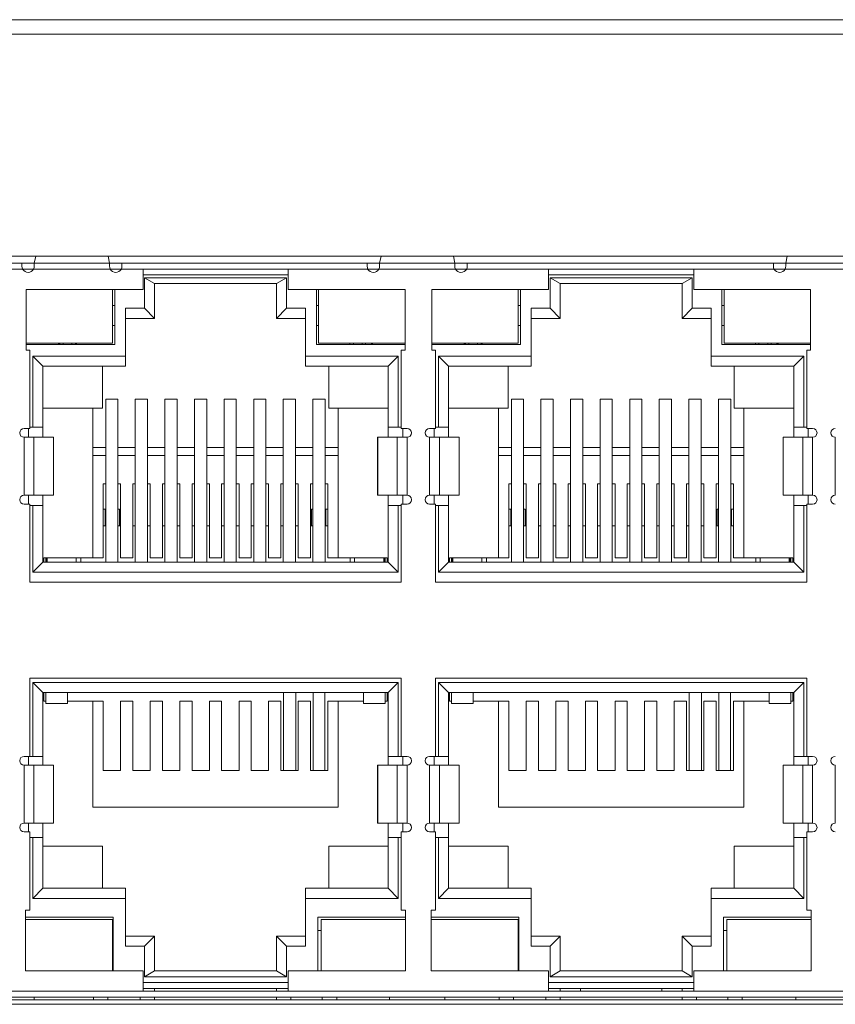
# Model space of a CAD drawing. Extents: x 1967 to 2561, y -57 to 363.
# Tile 7 of 21: x 2200 to 2228, y 117 to 150. Entities that reach past the tile are written whole.
import ezdxf

# ---------------------------------------------------------------- set-up
doc = ezdxf.new("R2010")
doc.units = 0
doc.header["$LTSCALE"] = 15.367
doc.header["$MEASUREMENT"] = 0
doc.layers.add('02___PRT_ALL_AXES', color=7, linetype='CONTINUOUS', lineweight=5)
doc.layers.add('PANEL-8P_DXF_CONTINUOU2156', color=7, linetype='CONTINUOUS', lineweight=5)

msp = doc.modelspace()

# ---------------------------------------------------------------- linework, layer by layer
at = {"layer": '02___PRT_ALL_AXES', "color": 7, "linetype": 'Continuous'}
msp.add_line((2294.688, 149.982), (2180.088, 149.982), dxfattribs=at)
at = {"layer": 'PANEL-8P_DXF_CONTINUOU2156', "color": 7, "linetype": 'Continuous'}
for p, q in [((2178.388, 150.482), (2296.388, 150.482)), ((2285.288, 142.332), (2197.608, 142.332)), ((2200.302, 142.332), (2200.248, 142.082)), ((2202.848, 142.082), (2202.795, 142.332)), ((2212.202, 142.332), (2212.148, 142.082)), ((2214.748, 142.082), (2214.695, 142.332)), ((2226.202, 142.332), (2226.148, 142.082)), ((2212.148, 142.082), (2198.058, 142.082)), ((2199.823, 141.982), (2199.823, 142.082)), ((2200.248, 142.082), (2202.848, 142.082)), ((2200.248, 142.082), (2200.251, 141.989)), ((2202.845, 141.989), (2202.848, 142.082)), ((2203.273, 142.082), (2203.273, 141.982)), ((2211.723, 141.982), (2211.723, 142.082)), ((2212.148, 142.082), (2214.748, 142.082)), ((2212.148, 142.082), (2212.151, 141.989)), ((2214.745, 141.989), (2214.748, 142.082)), ((2226.148, 142.082), (2214.748, 142.082)), ((2215.173, 142.082), (2215.173, 141.982)), ((2225.723, 141.982), (2225.723, 142.082)), ((2226.148, 142.082), (2228.748, 142.082)), ((2226.148, 142.082), (2226.151, 141.989)), ((2198.058, 141.882), (2199.848, 141.882)), ((2200.227, 141.882), (2199.839, 141.882)), ((2200.227, 141.882), (2202.87, 141.882)), ((2203.258, 141.882), (2202.87, 141.882)), ((2203.249, 141.882), (2211.748, 141.882)), ((2203.998, 141.182), (2203.998, 141.882)), ((2203.998, 141.682), (2208.998, 141.682)), ((2208.948, 141.582), (2204.048, 141.582)), ((2204.398, 141.382), (2204.048, 141.582)), ((2204.048, 141.582), (2204.048, 140.532)), ((2208.598, 141.382), (2208.948, 141.582)), ((2208.948, 140.532), (2208.948, 141.582)), ((2208.998, 141.882), (2208.998, 141.182)), ((2212.127, 141.882), (2211.739, 141.882)), ((2212.127, 141.882), (2214.77, 141.882)), ((2215.158, 141.882), (2214.77, 141.882)), ((2215.149, 141.882), (2225.748, 141.882)), ((2217.978, 141.182), (2217.978, 141.882)), ((2217.978, 141.682), (2222.978, 141.682)), ((2222.928, 141.582), (2218.028, 141.582)), ((2218.378, 141.382), (2218.028, 141.582)), ((2218.028, 141.582), (2218.028, 140.532)), ((2222.578, 141.382), (2222.928, 141.582)), ((2222.928, 140.532), (2222.928, 141.582)), ((2222.978, 141.882), (2222.978, 141.182)), ((2226.127, 141.882), (2225.739, 141.882)), ((2226.127, 141.882), (2228.77, 141.882)), ((2208.598, 141.382), (2204.398, 141.382)), ((2204.398, 141.382), (2204.398, 140.182)), ((2208.598, 140.182), (2208.598, 141.382)), ((2222.578, 141.382), (2218.378, 141.382)), ((2218.378, 141.382), (2218.378, 140.182)), ((2222.578, 140.182), (2222.578, 141.382)), ((2203.998, 141.182), (2199.968, 141.182)), ((2199.968, 141.182), (2199.968, 139.082)), ((2202.948, 139.332), (2202.948, 141.182)), ((2203.023, 139.282), (2203.023, 141.182)), ((2213.028, 141.182), (2208.998, 141.182)), ((2209.973, 141.182), (2209.973, 139.282)), ((2210.048, 141.182), (2210.048, 139.332)), ((2213.028, 139.082), (2213.028, 141.182)), ((2217.978, 141.182), (2213.948, 141.182)), ((2213.948, 141.182), (2213.948, 139.082)), ((2216.928, 139.332), (2216.928, 141.182)), ((2217.003, 139.282), (2217.003, 141.182)), ((2227.008, 141.182), (2222.978, 141.182)), ((2223.953, 141.182), (2223.953, 139.282)), ((2224.028, 141.182), (2224.028, 139.332)), ((2227.008, 139.082), (2227.008, 141.182)), ((2202.948, 140.632), (2203.018, 140.632)), ((2209.978, 140.632), (2210.048, 140.632)), ((2216.928, 140.632), (2216.998, 140.632)), ((2223.958, 140.632), (2224.028, 140.632)), ((2204.048, 140.532), (2203.398, 140.532)), ((2203.398, 138.532), (2203.398, 140.532)), ((2204.048, 140.532), (2204.398, 140.182)), ((2208.598, 140.182), (2208.948, 140.532)), ((2209.598, 140.532), (2208.948, 140.532)), ((2209.598, 138.532), (2209.598, 140.532)), ((2218.028, 140.532), (2217.378, 140.532)), ((2217.378, 138.532), (2217.378, 140.532)), ((2218.028, 140.532), (2218.378, 140.182)), ((2222.578, 140.182), (2222.928, 140.532)), ((2223.578, 140.532), (2222.928, 140.532)), ((2223.578, 138.532), (2223.578, 140.532)), ((2203.018, 139.932), (2202.948, 139.932)), ((2204.398, 140.182), (2203.398, 140.182)), ((2209.598, 140.182), (2208.598, 140.182)), ((2210.048, 139.932), (2209.978, 139.932)), ((2216.998, 139.932), (2216.928, 139.932)), ((2218.378, 140.182), (2217.378, 140.182)), ((2223.578, 140.182), (2222.578, 140.182)), ((2224.028, 139.932), (2223.958, 139.932)), ((2199.968, 139.332), (2202.948, 139.332)), ((2199.968, 139.282), (2203.023, 139.282)), ((2201.078, 139.332), (2201.128, 139.282)), ((2201.128, 139.282), (2201.128, 139.332)), ((2201.248, 139.282), (2201.248, 139.332)), ((2201.548, 139.332), (2201.548, 139.282)), ((2201.718, 139.332), (2201.668, 139.282)), ((2201.668, 139.332), (2201.668, 139.282)), ((2209.973, 139.282), (2213.028, 139.282)), ((2210.048, 139.332), (2213.028, 139.332)), ((2211.128, 139.282), (2211.128, 139.332)), ((2211.248, 139.282), (2211.248, 139.332)), ((2211.548, 139.332), (2211.548, 139.282)), ((2211.668, 139.332), (2211.668, 139.282)), ((2211.918, 139.332), (2211.868, 139.282)), ((2211.868, 139.332), (2211.868, 139.282)), ((2213.948, 139.332), (2216.928, 139.332)), ((2213.948, 139.282), (2217.003, 139.282)), ((2215.058, 139.332), (2215.108, 139.282)), ((2215.108, 139.282), (2215.108, 139.332)), ((2215.228, 139.282), (2215.228, 139.332)), ((2215.528, 139.332), (2215.528, 139.282)), ((2215.698, 139.332), (2215.648, 139.282)), ((2215.648, 139.332), (2215.648, 139.282)), ((2223.953, 139.282), (2227.008, 139.282)), ((2224.028, 139.332), (2227.008, 139.332)), ((2225.108, 139.282), (2225.108, 139.332)), ((2225.228, 139.282), (2225.228, 139.332)), ((2225.528, 139.332), (2225.528, 139.282)), ((2225.648, 139.332), (2225.648, 139.282)), ((2225.898, 139.332), (2225.848, 139.282)), ((2225.848, 139.332), (2225.848, 139.282)), ((2199.968, 139.082), (2200.098, 139.082)), ((2200.098, 139.082), (2200.098, 136.382)), ((2203.398, 138.882), (2200.198, 138.882)), ((2200.548, 138.532), (2200.198, 138.882)), ((2200.198, 138.882), (2200.198, 136.432)), ((2212.798, 138.882), (2209.598, 138.882)), ((2212.448, 138.532), (2212.798, 138.882)), ((2212.798, 136.432), (2212.798, 138.882)), ((2213.028, 139.082), (2212.898, 139.082)), ((2212.898, 139.082), (2212.898, 136.382)), ((2213.948, 139.082), (2214.078, 139.082)), ((2214.078, 139.082), (2214.078, 136.382)), ((2217.378, 138.882), (2214.178, 138.882)), ((2214.528, 138.532), (2214.178, 138.882)), ((2214.178, 138.882), (2214.178, 136.432)), ((2226.778, 138.882), (2223.578, 138.882)), ((2226.428, 138.532), (2226.778, 138.882)), ((2226.778, 136.432), (2226.778, 138.882)), ((2227.008, 139.082), (2226.878, 139.082)), ((2226.878, 139.082), (2226.878, 136.382)), ((2203.398, 138.532), (2200.548, 138.532)), ((2200.548, 136.082), (2200.548, 138.532)), ((2202.598, 138.532), (2202.598, 137.082)), ((2212.448, 138.532), (2209.598, 138.532)), ((2210.398, 138.532), (2210.398, 137.082)), ((2212.448, 138.532), (2212.448, 136.082)), ((2217.378, 138.532), (2214.528, 138.532)), ((2214.528, 136.082), (2214.528, 138.532)), ((2216.578, 138.532), (2216.578, 137.082)), ((2226.428, 138.532), (2223.578, 138.532)), ((2224.378, 138.532), (2224.378, 137.082)), ((2226.428, 138.532), (2226.428, 136.082)), ((2203.133, 137.394), (2202.713, 137.394)), ((2202.713, 137.394), (2202.713, 131.782)), ((2203.133, 131.782), (2203.133, 137.394)), ((2204.153, 137.394), (2203.733, 137.394)), ((2203.733, 137.394), (2203.733, 131.782)), ((2204.153, 131.782), (2204.153, 137.394)), ((2205.173, 137.394), (2204.753, 137.394)), ((2204.753, 137.394), (2204.753, 131.782)), ((2205.173, 131.782), (2205.173, 137.394)), ((2206.193, 137.394), (2205.773, 137.394)), ((2205.773, 137.394), (2205.773, 131.782)), ((2206.193, 131.782), (2206.193, 137.394)), ((2207.213, 137.394), (2206.793, 137.394)), ((2206.793, 137.394), (2206.793, 131.782)), ((2207.213, 131.782), (2207.213, 137.394)), ((2208.233, 137.394), (2207.813, 137.394)), ((2207.813, 137.394), (2207.813, 131.782)), ((2208.233, 131.782), (2208.233, 137.394)), ((2209.253, 137.394), (2208.833, 137.394)), ((2208.833, 137.394), (2208.833, 131.782)), ((2209.253, 131.782), (2209.253, 137.394)), ((2210.273, 137.394), (2209.853, 137.394)), ((2209.853, 137.394), (2209.853, 131.782)), ((2210.273, 131.782), (2210.273, 137.394)), ((2217.113, 137.394), (2216.693, 137.394)), ((2216.693, 137.394), (2216.693, 131.782)), ((2217.113, 131.782), (2217.113, 137.394)), ((2218.133, 137.394), (2217.713, 137.394)), ((2217.713, 137.394), (2217.713, 131.782)), ((2218.133, 131.782), (2218.133, 137.394)), ((2219.153, 137.394), (2218.733, 137.394)), ((2218.733, 137.394), (2218.733, 131.782)), ((2219.153, 131.782), (2219.153, 137.394)), ((2220.173, 137.394), (2219.753, 137.394)), ((2219.753, 137.394), (2219.753, 131.782)), ((2220.173, 131.782), (2220.173, 137.394)), ((2221.193, 137.394), (2220.773, 137.394)), ((2220.773, 137.394), (2220.773, 131.782)), ((2221.193, 131.782), (2221.193, 137.394)), ((2222.213, 137.394), (2221.793, 137.394)), ((2221.793, 137.394), (2221.793, 131.782)), ((2222.213, 131.782), (2222.213, 137.394)), ((2223.233, 137.394), (2222.813, 137.394)), ((2222.813, 137.394), (2222.813, 131.782)), ((2223.233, 131.782), (2223.233, 137.394)), ((2224.253, 137.394), (2223.833, 137.394)), ((2223.833, 137.394), (2223.833, 131.782)), ((2224.253, 131.782), (2224.253, 137.394)), ((2200.548, 137.082), (2202.598, 137.082)), ((2202.268, 137.082), (2202.268, 131.932)), ((2210.398, 137.082), (2212.448, 137.082)), ((2210.728, 131.932), (2210.728, 137.082)), ((2214.528, 137.082), (2216.578, 137.082)), ((2216.248, 137.082), (2216.248, 131.932)), ((2224.378, 137.082), (2226.428, 137.082)), ((2224.708, 131.932), (2224.708, 137.082)), ((2200.098, 136.382), (2199.898, 136.382)), ((2200.048, 136.382), (2200.048, 136.082)), ((2200.548, 136.432), (2200.098, 136.432)), ((2212.898, 136.432), (2212.448, 136.432)), ((2212.898, 136.382), (2213.098, 136.382)), ((2212.948, 136.082), (2212.948, 136.382)), ((2214.078, 136.382), (2213.878, 136.382)), ((2214.028, 136.382), (2214.028, 136.082)), ((2214.528, 136.432), (2214.078, 136.432)), ((2226.878, 136.432), (2226.428, 136.432)), ((2226.878, 136.382), (2227.078, 136.382)), ((2226.928, 136.082), (2226.928, 136.382)), ((2200.918, 136.082), (2199.898, 136.082)), ((2199.898, 136.082), (2199.898, 134.082)), ((2200.24, 134.082), (2200.24, 136.082)), ((2200.91, 136.082), (2200.91, 134.082)), ((2200.918, 134.082), (2200.918, 136.082)), ((2213.098, 136.082), (2212.078, 136.082)), ((2212.078, 136.082), (2212.078, 134.082)), ((2212.087, 134.082), (2212.087, 136.082)), ((2212.757, 136.082), (2212.757, 134.082)), ((2213.098, 134.082), (2213.098, 136.082)), ((2214.898, 136.082), (2213.878, 136.082)), ((2213.878, 136.082), (2213.878, 134.082)), ((2214.22, 134.082), (2214.22, 136.082)), ((2214.89, 136.082), (2214.89, 134.082)), ((2214.898, 134.082), (2214.898, 136.082)), ((2227.078, 136.082), (2226.058, 136.082)), ((2226.058, 136.082), (2226.058, 134.082)), ((2226.067, 134.082), (2226.067, 136.082)), ((2226.737, 136.082), (2226.737, 134.082)), ((2227.078, 134.082), (2227.078, 136.082)), ((2227.858, 136.082), (2227.858, 134.082)), ((2202.713, 135.732), (2202.268, 135.732)), ((2203.733, 135.732), (2203.133, 135.732)), ((2204.753, 135.732), (2204.153, 135.732)), ((2205.773, 135.732), (2205.173, 135.732)), ((2206.793, 135.732), (2206.193, 135.732)), ((2207.813, 135.732), (2207.213, 135.732)), ((2208.833, 135.732), (2208.233, 135.732)), ((2209.853, 135.732), (2209.253, 135.732)), ((2210.728, 135.732), (2210.273, 135.732)), ((2216.693, 135.732), (2216.248, 135.732)), ((2217.713, 135.732), (2217.113, 135.732)), ((2218.733, 135.732), (2218.133, 135.732)), ((2219.753, 135.732), (2219.153, 135.732)), ((2220.773, 135.732), (2220.173, 135.732)), ((2221.793, 135.732), (2221.193, 135.732)), ((2222.813, 135.732), (2222.213, 135.732)), ((2223.833, 135.732), (2223.233, 135.732)), ((2224.708, 135.732), (2224.253, 135.732)), ((2202.713, 135.453), (2202.268, 135.453)), ((2203.733, 135.453), (2203.133, 135.453)), ((2204.753, 135.453), (2204.153, 135.453)), ((2205.773, 135.453), (2205.173, 135.453)), ((2206.793, 135.453), (2206.193, 135.453)), ((2207.813, 135.453), (2207.213, 135.453)), ((2208.833, 135.453), (2208.233, 135.453)), ((2209.853, 135.453), (2209.253, 135.453)), ((2210.728, 135.453), (2210.273, 135.453)), ((2216.693, 135.453), (2216.248, 135.453)), ((2217.713, 135.453), (2217.113, 135.453)), ((2218.733, 135.453), (2218.133, 135.453)), ((2219.753, 135.453), (2219.153, 135.453)), ((2220.773, 135.453), (2220.173, 135.453)), ((2221.793, 135.453), (2221.193, 135.453)), ((2222.813, 135.453), (2222.213, 135.453)), ((2223.833, 135.453), (2223.233, 135.453)), ((2224.708, 135.453), (2224.253, 135.453)), ((2202.628, 134.475), (2202.713, 134.475)), ((2202.628, 134.475), (2202.628, 131.932)), ((2203.133, 134.475), (2203.228, 134.475)), ((2203.228, 131.932), (2203.228, 134.475)), ((2203.648, 134.475), (2203.733, 134.475)), ((2203.648, 134.475), (2203.648, 131.932)), ((2204.153, 134.475), (2204.248, 134.475)), ((2204.248, 131.932), (2204.248, 134.475)), ((2204.668, 134.475), (2204.753, 134.475)), ((2204.668, 134.475), (2204.668, 131.932)), ((2205.173, 134.475), (2205.268, 134.475)), ((2205.268, 131.932), (2205.268, 134.475)), ((2205.688, 134.475), (2205.773, 134.475)), ((2205.688, 134.475), (2205.688, 131.932)), ((2206.193, 134.475), (2206.288, 134.475)), ((2206.288, 131.932), (2206.288, 134.475)), ((2206.708, 134.475), (2206.793, 134.475)), ((2206.708, 134.475), (2206.708, 131.932)), ((2207.213, 134.475), (2207.308, 134.475)), ((2207.308, 131.932), (2207.308, 134.475)), ((2207.728, 134.475), (2207.813, 134.475)), ((2207.728, 134.475), (2207.728, 131.932)), ((2208.233, 134.475), (2208.328, 134.475)), ((2208.328, 131.932), (2208.328, 134.475)), ((2208.748, 134.475), (2208.833, 134.475)), ((2208.748, 134.475), (2208.748, 131.932)), ((2209.253, 134.475), (2209.348, 134.475)), ((2209.348, 131.932), (2209.348, 134.475)), ((2209.853, 134.475), (2209.768, 134.475)), ((2209.768, 134.475), (2209.768, 131.932)), ((2210.368, 134.475), (2210.273, 134.475)), ((2210.368, 131.932), (2210.368, 134.475)), ((2216.608, 134.475), (2216.693, 134.475)), ((2216.608, 134.475), (2216.608, 131.932)), ((2217.113, 134.475), (2217.208, 134.475)), ((2217.208, 131.932), (2217.208, 134.475)), ((2217.628, 134.475), (2217.713, 134.475)), ((2217.628, 134.475), (2217.628, 131.932)), ((2218.133, 134.475), (2218.228, 134.475)), ((2218.228, 131.932), (2218.228, 134.475)), ((2218.648, 134.475), (2218.733, 134.475)), ((2218.648, 134.475), (2218.648, 131.932)), ((2219.153, 134.475), (2219.248, 134.475)), ((2219.248, 131.932), (2219.248, 134.475)), ((2219.668, 134.475), (2219.753, 134.475)), ((2219.668, 134.475), (2219.668, 131.932)), ((2220.173, 134.475), (2220.268, 134.475)), ((2220.268, 131.932), (2220.268, 134.475)), ((2220.688, 134.475), (2220.773, 134.475)), ((2220.688, 134.475), (2220.688, 131.932)), ((2221.193, 134.475), (2221.288, 134.475)), ((2221.288, 131.932), (2221.288, 134.475)), ((2221.708, 134.475), (2221.793, 134.475)), ((2221.708, 134.475), (2221.708, 131.932)), ((2222.213, 134.475), (2222.308, 134.475)), ((2222.308, 131.932), (2222.308, 134.475)), ((2222.728, 134.475), (2222.813, 134.475)), ((2222.728, 134.475), (2222.728, 131.932)), ((2223.233, 134.475), (2223.328, 134.475)), ((2223.328, 131.932), (2223.328, 134.475)), ((2223.833, 134.475), (2223.748, 134.475)), ((2223.748, 134.475), (2223.748, 131.932)), ((2224.348, 134.475), (2224.253, 134.475)), ((2224.348, 131.932), (2224.348, 134.475)), ((2199.898, 134.082), (2200.918, 134.082)), ((2199.898, 133.782), (2200.098, 133.782)), ((2200.048, 134.082), (2200.048, 133.782)), ((2200.098, 133.782), (2200.098, 131.082)), ((2200.548, 131.782), (2200.548, 134.082)), ((2212.078, 134.082), (2213.098, 134.082)), ((2212.448, 134.082), (2212.448, 131.782)), ((2213.098, 133.782), (2212.898, 133.782)), ((2212.898, 133.782), (2212.898, 131.082)), ((2212.948, 133.782), (2212.948, 134.082)), ((2213.878, 134.082), (2214.898, 134.082)), ((2213.878, 133.782), (2214.078, 133.782)), ((2214.028, 134.082), (2214.028, 133.782)), ((2214.078, 133.782), (2214.078, 131.082)), ((2214.528, 131.782), (2214.528, 134.082)), ((2226.058, 134.082), (2227.078, 134.082)), ((2226.428, 134.082), (2226.428, 131.782)), ((2227.078, 133.782), (2226.878, 133.782)), ((2226.878, 133.782), (2226.878, 131.082)), ((2226.928, 133.782), (2226.928, 134.082)), ((2200.548, 133.732), (2200.098, 133.732)), ((2200.198, 133.732), (2200.198, 131.432)), ((2202.628, 133.602), (2202.693, 133.602)), ((2202.693, 133.602), (2202.693, 133.032)), ((2203.133, 133.602), (2203.193, 133.602)), ((2203.193, 133.602), (2203.193, 133.032)), ((2209.853, 133.602), (2209.803, 133.602)), ((2209.803, 133.602), (2209.803, 133.032)), ((2210.303, 133.602), (2210.368, 133.602)), ((2210.303, 133.032), (2210.303, 133.602)), ((2212.898, 133.732), (2212.448, 133.732)), ((2212.798, 131.432), (2212.798, 133.732)), ((2214.528, 133.732), (2214.078, 133.732)), ((2214.178, 133.732), (2214.178, 131.432)), ((2216.608, 133.602), (2216.673, 133.602)), ((2216.673, 133.602), (2216.673, 133.032)), ((2217.113, 133.602), (2217.173, 133.602)), ((2217.173, 133.602), (2217.173, 133.032)), ((2223.833, 133.602), (2223.783, 133.602)), ((2223.783, 133.602), (2223.783, 133.032)), ((2224.283, 133.602), (2224.348, 133.602)), ((2224.283, 133.032), (2224.283, 133.602)), ((2226.878, 133.732), (2226.428, 133.732)), ((2226.778, 131.432), (2226.778, 133.732)), ((2202.713, 133.032), (2202.628, 133.032)), ((2203.228, 133.032), (2203.133, 133.032)), ((2203.733, 133.032), (2203.648, 133.032)), ((2204.248, 133.032), (2204.153, 133.032)), ((2204.753, 133.032), (2204.668, 133.032)), ((2205.268, 133.032), (2205.173, 133.032)), ((2205.773, 133.032), (2205.688, 133.032)), ((2206.288, 133.032), (2206.193, 133.032)), ((2206.793, 133.032), (2206.708, 133.032)), ((2207.308, 133.032), (2207.213, 133.032)), ((2207.813, 133.032), (2207.728, 133.032)), ((2208.328, 133.032), (2208.233, 133.032)), ((2208.833, 133.032), (2208.748, 133.032)), ((2209.348, 133.032), (2209.253, 133.032)), ((2209.853, 133.032), (2209.768, 133.032)), ((2210.368, 133.032), (2210.273, 133.032)), ((2216.693, 133.032), (2216.608, 133.032)), ((2217.208, 133.032), (2217.113, 133.032)), ((2217.713, 133.032), (2217.628, 133.032)), ((2218.228, 133.032), (2218.133, 133.032)), ((2218.733, 133.032), (2218.648, 133.032)), ((2219.248, 133.032), (2219.153, 133.032)), ((2219.753, 133.032), (2219.668, 133.032)), ((2220.268, 133.032), (2220.173, 133.032)), ((2220.773, 133.032), (2220.688, 133.032)), ((2221.288, 133.032), (2221.193, 133.032)), ((2221.793, 133.032), (2221.708, 133.032)), ((2222.308, 133.032), (2222.213, 133.032)), ((2222.813, 133.032), (2222.728, 133.032)), ((2223.328, 133.032), (2223.233, 133.032)), ((2223.833, 133.032), (2223.748, 133.032)), ((2224.348, 133.032), (2224.253, 133.032)), ((2200.548, 131.782), (2200.198, 131.432)), ((2200.548, 131.825), (2200.578, 131.825)), ((2200.548, 131.782), (2212.448, 131.782)), ((2200.578, 131.932), (2202.628, 131.932)), ((2200.578, 131.782), (2200.578, 131.932)), ((2200.653, 131.782), (2200.653, 131.932)), ((2200.678, 131.782), (2200.678, 131.932)), ((2200.693, 131.932), (2200.693, 131.782)), ((2201.693, 131.782), (2201.693, 131.932)), ((2201.858, 131.782), (2201.858, 131.932)), ((2203.228, 131.932), (2203.648, 131.932)), ((2204.248, 131.932), (2204.668, 131.932)), ((2205.268, 131.932), (2205.688, 131.932)), ((2206.288, 131.932), (2206.708, 131.932)), ((2207.308, 131.932), (2207.728, 131.932)), ((2208.328, 131.932), (2208.748, 131.932)), ((2209.348, 131.932), (2209.768, 131.932)), ((2210.368, 131.932), (2212.418, 131.932)), ((2211.138, 131.932), (2211.138, 131.782)), ((2211.293, 131.932), (2211.293, 131.782)), ((2212.293, 131.782), (2212.293, 131.932)), ((2212.318, 131.782), (2212.318, 131.932)), ((2212.343, 131.782), (2212.343, 131.932)), ((2212.418, 131.932), (2212.418, 131.782)), ((2212.418, 131.825), (2212.448, 131.825)), ((2212.448, 131.782), (2212.798, 131.432)), ((2214.528, 131.782), (2214.178, 131.432)), ((2214.528, 131.825), (2214.558, 131.825)), ((2214.528, 131.782), (2226.428, 131.782)), ((2214.558, 131.932), (2216.608, 131.932)), ((2214.558, 131.782), (2214.558, 131.932)), ((2214.633, 131.782), (2214.633, 131.932)), ((2214.658, 131.782), (2214.658, 131.932)), ((2214.673, 131.932), (2214.673, 131.782)), ((2215.673, 131.782), (2215.673, 131.932)), ((2215.838, 131.782), (2215.838, 131.932)), ((2217.208, 131.932), (2217.628, 131.932)), ((2218.228, 131.932), (2218.648, 131.932)), ((2219.248, 131.932), (2219.668, 131.932)), ((2220.268, 131.932), (2220.688, 131.932)), ((2221.288, 131.932), (2221.708, 131.932)), ((2222.308, 131.932), (2222.728, 131.932)), ((2223.328, 131.932), (2223.748, 131.932)), ((2224.348, 131.932), (2226.398, 131.932)), ((2225.118, 131.932), (2225.118, 131.782)), ((2225.273, 131.932), (2225.273, 131.782)), ((2226.273, 131.782), (2226.273, 131.932)), ((2226.298, 131.782), (2226.298, 131.932)), ((2226.323, 131.782), (2226.323, 131.932)), ((2226.398, 131.932), (2226.398, 131.782)), ((2226.398, 131.825), (2226.428, 131.825)), ((2226.428, 131.782), (2226.778, 131.432)), ((2200.198, 131.432), (2212.798, 131.432)), ((2214.178, 131.432), (2226.778, 131.432)), ((2212.898, 131.082), (2200.098, 131.082)), ((2226.878, 131.082), (2214.078, 131.082)), ((2200.098, 127.782), (2212.898, 127.782)), ((2200.098, 127.782), (2200.098, 125.082)), ((2212.898, 127.782), (2212.898, 125.082)), ((2214.078, 127.782), (2226.878, 127.782)), ((2214.078, 127.782), (2214.078, 125.082)), ((2226.878, 127.782), (2226.878, 125.082)), ((2212.798, 127.632), (2200.198, 127.632)), ((2200.548, 127.282), (2200.198, 127.632)), ((2200.198, 127.632), (2200.198, 125.082)), ((2212.798, 127.632), (2212.448, 127.282)), ((2212.798, 125.082), (2212.798, 127.632)), ((2226.778, 127.632), (2214.178, 127.632)), ((2214.528, 127.282), (2214.178, 127.632)), ((2214.178, 127.632), (2214.178, 125.082)), ((2226.778, 127.632), (2226.428, 127.282)), ((2226.778, 125.082), (2226.778, 127.632)), ((2212.448, 127.282), (2200.548, 127.282)), ((2200.548, 127.282), (2200.548, 124.782)), ((2200.578, 126.982), (2200.578, 127.282)), ((2200.648, 126.982), (2200.578, 126.982)), ((2200.648, 126.902), (2200.648, 127.282)), ((2201.398, 126.902), (2201.398, 127.282)), ((2202.628, 126.982), (2201.398, 126.982)), ((2202.268, 126.982), (2202.268, 123.332)), ((2202.628, 126.982), (2202.628, 124.588)), ((2203.648, 126.982), (2203.228, 126.982)), ((2203.228, 124.588), (2203.228, 126.982)), ((2203.648, 126.982), (2203.648, 124.588)), ((2204.668, 126.982), (2204.248, 126.982)), ((2204.248, 124.588), (2204.248, 126.982)), ((2204.668, 126.982), (2204.668, 124.588)), ((2205.688, 126.982), (2205.268, 126.982)), ((2205.268, 124.588), (2205.268, 126.982)), ((2205.688, 126.982), (2205.688, 124.588)), ((2206.708, 126.982), (2206.288, 126.982)), ((2206.288, 124.588), (2206.288, 126.982)), ((2206.708, 126.982), (2206.708, 124.588)), ((2207.728, 126.982), (2207.308, 126.982)), ((2207.308, 124.588), (2207.308, 126.982)), ((2207.728, 126.982), (2207.728, 124.588)), ((2208.748, 126.982), (2208.328, 126.982)), ((2208.328, 124.588), (2208.328, 126.982)), ((2208.748, 126.982), (2208.748, 124.588)), ((2208.843, 127.282), (2208.843, 124.588)), ((2209.263, 124.588), (2209.263, 127.282)), ((2209.768, 126.982), (2209.348, 126.982)), ((2209.348, 124.588), (2209.348, 126.982)), ((2209.768, 126.982), (2209.768, 124.588)), ((2209.864, 127.282), (2209.864, 124.588)), ((2210.262, 124.588), (2210.262, 127.282)), ((2211.598, 126.982), (2210.368, 126.982)), ((2210.368, 124.588), (2210.368, 126.982)), ((2210.728, 123.332), (2210.728, 126.982)), ((2211.598, 127.282), (2211.598, 126.902)), ((2212.348, 126.902), (2212.348, 127.282)), ((2212.418, 126.982), (2212.348, 126.982)), ((2212.418, 127.282), (2212.418, 126.982)), ((2212.448, 124.782), (2212.448, 127.282)), ((2226.428, 127.282), (2214.528, 127.282)), ((2214.528, 127.282), (2214.528, 124.782)), ((2214.558, 126.982), (2214.558, 127.282)), ((2214.628, 126.982), (2214.558, 126.982)), ((2214.628, 126.902), (2214.628, 127.282)), ((2215.378, 126.902), (2215.378, 127.282)), ((2216.608, 126.982), (2215.378, 126.982)), ((2216.248, 126.982), (2216.248, 123.332)), ((2216.608, 126.982), (2216.608, 124.588)), ((2217.628, 126.982), (2217.208, 126.982)), ((2217.208, 124.588), (2217.208, 126.982)), ((2217.628, 126.982), (2217.628, 124.588)), ((2218.648, 126.982), (2218.228, 126.982)), ((2218.228, 124.588), (2218.228, 126.982)), ((2218.648, 126.982), (2218.648, 124.588)), ((2219.668, 126.982), (2219.248, 126.982)), ((2219.248, 124.588), (2219.248, 126.982)), ((2219.668, 126.982), (2219.668, 124.588)), ((2220.688, 126.982), (2220.268, 126.982)), ((2220.268, 124.588), (2220.268, 126.982)), ((2220.688, 126.982), (2220.688, 124.588)), ((2221.708, 126.982), (2221.288, 126.982)), ((2221.288, 124.588), (2221.288, 126.982)), ((2221.708, 126.982), (2221.708, 124.588)), ((2222.728, 126.982), (2222.308, 126.982)), ((2222.308, 124.588), (2222.308, 126.982)), ((2222.728, 126.982), (2222.728, 124.588)), ((2222.823, 127.282), (2222.823, 124.588)), ((2223.243, 124.588), (2223.243, 127.282)), ((2223.748, 126.982), (2223.328, 126.982)), ((2223.328, 124.588), (2223.328, 126.982)), ((2223.748, 126.982), (2223.748, 124.588)), ((2223.844, 127.282), (2223.844, 124.588)), ((2224.242, 124.588), (2224.242, 127.282)), ((2225.578, 126.982), (2224.348, 126.982)), ((2224.348, 124.588), (2224.348, 126.982)), ((2224.708, 123.332), (2224.708, 126.982)), ((2225.578, 127.282), (2225.578, 126.902)), ((2226.328, 126.902), (2226.328, 127.282)), ((2226.398, 126.982), (2226.328, 126.982)), ((2226.398, 127.282), (2226.398, 126.982)), ((2226.428, 124.782), (2226.428, 127.282)), ((2201.398, 126.902), (2200.648, 126.902)), ((2211.598, 126.902), (2212.348, 126.902)), ((2215.378, 126.902), (2214.628, 126.902)), ((2225.578, 126.902), (2226.328, 126.902)), ((2200.098, 125.082), (2199.898, 125.082)), ((2200.048, 125.082), (2200.048, 124.782)), ((2200.548, 125.082), (2200.098, 125.082)), ((2212.898, 125.082), (2212.448, 125.082)), ((2212.898, 125.082), (2213.098, 125.082)), ((2212.948, 124.782), (2212.948, 125.082)), ((2214.078, 125.082), (2213.878, 125.082)), ((2214.028, 125.082), (2214.028, 124.782)), ((2214.528, 125.082), (2214.078, 125.082)), ((2226.878, 125.082), (2226.428, 125.082)), ((2226.878, 125.082), (2227.078, 125.082)), ((2226.928, 124.782), (2226.928, 125.082)), ((2200.918, 124.782), (2199.898, 124.782)), ((2199.898, 124.782), (2199.898, 122.782)), ((2200.24, 122.782), (2200.24, 124.782)), ((2200.91, 124.782), (2200.91, 122.782)), ((2200.918, 124.782), (2200.918, 122.782)), ((2213.098, 124.782), (2212.078, 124.782)), ((2212.078, 124.782), (2212.078, 122.782)), ((2212.087, 122.782), (2212.087, 124.782)), ((2212.757, 124.782), (2212.757, 122.782)), ((2213.098, 122.782), (2213.098, 124.782)), ((2214.898, 124.782), (2213.878, 124.782)), ((2213.878, 124.782), (2213.878, 122.782)), ((2214.22, 122.782), (2214.22, 124.782)), ((2214.89, 124.782), (2214.89, 122.782)), ((2214.898, 124.782), (2214.898, 122.782)), ((2227.078, 124.782), (2226.058, 124.782)), ((2226.058, 124.782), (2226.058, 122.782)), ((2226.067, 122.782), (2226.067, 124.782)), ((2226.737, 124.782), (2226.737, 122.782)), ((2227.078, 122.782), (2227.078, 124.782)), ((2227.858, 124.782), (2227.858, 122.782)), ((2203.228, 124.588), (2202.628, 124.588)), ((2204.248, 124.588), (2203.648, 124.588)), ((2205.268, 124.588), (2204.668, 124.588)), ((2206.288, 124.588), (2205.688, 124.588)), ((2207.308, 124.588), (2206.708, 124.588)), ((2208.328, 124.588), (2207.728, 124.588)), ((2209.348, 124.588), (2208.748, 124.588)), ((2210.368, 124.588), (2209.768, 124.588)), ((2217.208, 124.588), (2216.608, 124.588)), ((2218.228, 124.588), (2217.628, 124.588)), ((2219.248, 124.588), (2218.648, 124.588)), ((2220.268, 124.588), (2219.668, 124.588)), ((2221.288, 124.588), (2220.688, 124.588)), ((2222.308, 124.588), (2221.708, 124.588)), ((2223.328, 124.588), (2222.728, 124.588)), ((2224.348, 124.588), (2223.748, 124.588)), ((2202.268, 123.332), (2210.728, 123.332)), ((2216.248, 123.332), (2224.708, 123.332)), ((2199.898, 122.782), (2200.918, 122.782)), ((2200.048, 122.782), (2200.048, 122.482)), ((2200.548, 122.782), (2200.548, 120.532)), ((2212.078, 122.782), (2213.098, 122.782)), ((2212.448, 120.532), (2212.448, 122.782)), ((2212.948, 122.482), (2212.948, 122.782)), ((2213.878, 122.782), (2214.898, 122.782)), ((2214.028, 122.782), (2214.028, 122.482)), ((2214.528, 122.782), (2214.528, 120.532)), ((2226.058, 122.782), (2227.078, 122.782)), ((2226.428, 120.532), (2226.428, 122.782)), ((2226.928, 122.482), (2226.928, 122.782)), ((2199.898, 122.482), (2200.098, 122.482)), ((2200.098, 122.482), (2200.098, 119.782)), ((2200.548, 122.282), (2200.098, 122.282)), ((2200.198, 122.282), (2200.198, 120.182)), ((2212.898, 122.282), (2212.448, 122.282)), ((2212.798, 120.182), (2212.798, 122.282)), ((2213.098, 122.482), (2212.898, 122.482)), ((2212.898, 122.482), (2212.898, 119.782)), ((2213.878, 122.482), (2214.078, 122.482)), ((2214.078, 122.482), (2214.078, 119.782)), ((2214.528, 122.282), (2214.078, 122.282)), ((2214.178, 122.282), (2214.178, 120.182)), ((2226.878, 122.282), (2226.428, 122.282)), ((2226.778, 120.182), (2226.778, 122.282)), ((2227.078, 122.482), (2226.878, 122.482)), ((2226.878, 122.482), (2226.878, 119.782)), ((2200.548, 121.982), (2202.598, 121.982)), ((2202.598, 121.982), (2202.598, 120.532)), ((2210.398, 121.982), (2212.448, 121.982)), ((2210.398, 120.532), (2210.398, 121.982)), ((2214.528, 121.982), (2216.578, 121.982)), ((2216.578, 121.982), (2216.578, 120.532)), ((2224.378, 121.982), (2226.428, 121.982)), ((2224.378, 120.532), (2224.378, 121.982)), ((2200.198, 120.182), (2200.548, 120.532)), ((2200.548, 120.532), (2203.398, 120.532)), ((2203.398, 120.532), (2203.398, 118.532)), ((2209.598, 120.532), (2212.448, 120.532)), ((2209.598, 118.532), (2209.598, 120.532)), ((2212.798, 120.182), (2212.448, 120.532)), ((2214.178, 120.182), (2214.528, 120.532)), ((2214.528, 120.532), (2217.378, 120.532)), ((2217.378, 120.532), (2217.378, 118.532)), ((2223.578, 120.532), (2226.428, 120.532)), ((2223.578, 118.532), (2223.578, 120.532)), ((2226.778, 120.182), (2226.428, 120.532)), ((2200.198, 120.182), (2203.398, 120.182)), ((2209.598, 120.182), (2212.798, 120.182)), ((2214.178, 120.182), (2217.378, 120.182)), ((2223.578, 120.182), (2226.778, 120.182)), ((2200.098, 119.782), (2199.948, 119.782)), ((2199.948, 119.782), (2199.948, 117.682)), ((2202.973, 119.532), (2199.948, 119.532)), ((2202.973, 119.532), (2202.973, 117.682)), ((2213.048, 119.532), (2210.023, 119.532)), ((2210.023, 119.532), (2210.023, 117.682)), ((2212.898, 119.782), (2213.048, 119.782)), ((2213.048, 117.682), (2213.048, 119.782)), ((2214.078, 119.782), (2213.928, 119.782)), ((2213.928, 119.782), (2213.928, 117.682)), ((2216.953, 119.532), (2213.928, 119.532)), ((2216.953, 119.532), (2216.953, 117.682)), ((2227.028, 119.532), (2224.003, 119.532)), ((2224.003, 117.682), (2224.003, 119.532)), ((2226.878, 119.782), (2227.028, 119.782)), ((2227.028, 117.682), (2227.028, 119.782)), ((2199.948, 119.457), (2202.943, 119.457)), ((2202.943, 117.682), (2202.943, 119.457)), ((2210.143, 119.457), (2213.048, 119.457)), ((2210.143, 119.457), (2210.143, 117.682)), ((2213.928, 119.457), (2216.923, 119.457)), ((2216.923, 117.682), (2216.923, 119.457)), ((2224.123, 119.457), (2227.028, 119.457)), ((2224.123, 119.457), (2224.123, 117.682)), ((2202.943, 119.082), (2202.973, 119.082)), ((2203.398, 118.882), (2204.398, 118.882)), ((2204.398, 118.882), (2204.048, 118.532)), ((2204.398, 117.682), (2204.398, 118.882)), ((2209.598, 118.882), (2208.598, 118.882)), ((2208.948, 118.532), (2208.598, 118.882)), ((2208.598, 118.882), (2208.598, 117.682)), ((2210.023, 119.082), (2210.143, 119.082)), ((2216.923, 119.082), (2216.953, 119.082)), ((2217.378, 118.882), (2218.378, 118.882)), ((2218.378, 118.882), (2218.028, 118.532)), ((2218.378, 117.682), (2218.378, 118.882)), ((2223.578, 118.882), (2222.578, 118.882)), ((2222.928, 118.532), (2222.578, 118.882)), ((2222.578, 118.882), (2222.578, 117.682)), ((2224.003, 119.082), (2224.123, 119.082)), ((2203.398, 118.532), (2204.048, 118.532)), ((2204.048, 118.532), (2204.048, 117.482)), ((2208.948, 118.532), (2209.598, 118.532)), ((2208.948, 117.482), (2208.948, 118.532)), ((2217.378, 118.532), (2218.028, 118.532)), ((2218.028, 118.532), (2218.028, 117.482)), ((2222.928, 118.532), (2223.578, 118.532)), ((2222.928, 117.482), (2222.928, 118.532)), ((2199.948, 117.682), (2203.998, 117.682)), ((2203.998, 116.982), (2203.998, 117.682)), ((2204.048, 117.482), (2204.398, 117.682)), ((2204.048, 117.482), (2208.948, 117.482)), ((2204.398, 117.682), (2208.598, 117.682)), ((2208.598, 117.682), (2208.948, 117.482)), ((2208.998, 117.682), (2213.048, 117.682)), ((2208.998, 117.682), (2208.998, 116.982)), ((2213.928, 117.682), (2217.978, 117.682)), ((2217.978, 116.982), (2217.978, 117.682)), ((2218.028, 117.482), (2218.378, 117.682)), ((2218.028, 117.482), (2222.928, 117.482)), ((2218.378, 117.682), (2222.578, 117.682)), ((2222.578, 117.682), (2222.928, 117.482)), ((2222.978, 117.682), (2227.028, 117.682)), ((2222.978, 117.682), (2222.978, 116.982)), ((2208.998, 117.282), (2203.998, 117.282)), ((2222.978, 117.282), (2217.978, 117.282)), ((2285.038, 116.982), (2197.858, 116.982)), ((2203.998, 117.082), (2208.998, 117.082)), ((2204.398, 116.982), (2204.398, 117.082)), ((2208.598, 117.082), (2208.598, 116.982)), ((2217.978, 117.082), (2222.978, 117.082)), ((2218.378, 116.982), (2218.378, 117.082)), ((2219.078, 116.982), (2219.078, 117.082)), ((2221.878, 116.982), (2221.878, 117.082)), ((2222.578, 117.082), (2222.578, 116.982)), ((2197.608, 116.682), (2285.288, 116.682)), ((2197.608, 116.532), (2285.288, 116.532)), ((2198.308, 116.782), (2284.588, 116.782)), ((2200.248, 116.682), (2200.248, 116.782)), ((2202.288, 116.682), (2202.288, 116.782)), ((2202.788, 116.682), (2202.788, 116.782)), ((2203.898, 116.782), (2203.898, 116.682)), ((2204.398, 116.682), (2204.398, 116.782)), ((2208.598, 116.782), (2208.598, 116.682)), ((2209.098, 116.682), (2209.098, 116.782)), ((2210.173, 116.782), (2210.173, 116.682)), ((2210.673, 116.682), (2210.673, 116.782)), ((2212.498, 116.782), (2212.498, 116.682)), ((2214.398, 116.782), (2214.398, 116.682)), ((2216.268, 116.682), (2216.268, 116.782)), ((2216.768, 116.682), (2216.768, 116.782)), ((2217.878, 116.782), (2217.878, 116.682)), ((2218.378, 116.682), (2218.378, 116.782)), ((2222.578, 116.782), (2222.578, 116.682)), ((2223.078, 116.682), (2223.078, 116.782)), ((2224.153, 116.782), (2224.153, 116.682)), ((2224.653, 116.682), (2224.653, 116.782)), ((2226.498, 116.782), (2226.498, 116.682))]:
    msp.add_line(p, q, dxfattribs=at)
for centre, radius, start, end in [((2200.037, 141.982), 0.214, 180, 1.7922), ((2203.059, 141.982), 0.214, 178.2078, 360), ((2211.937, 141.982), 0.214, 180, 1.7922), ((2214.959, 141.982), 0.214, 178.2078, 360), ((2225.937, 141.982), 0.214, 180, 1.7922), ((2199.898, 136.232), 0.15, 90, 270), ((2213.098, 136.232), 0.15, 270, 90), ((2213.878, 136.232), 0.15, 90, 270), ((2227.078, 136.232), 0.15, 270, 90), ((2227.858, 136.232), 0.15, 90, 270), ((2199.898, 133.932), 0.15, 90, 270), ((2213.098, 133.932), 0.15, 270, 90), ((2213.878, 133.932), 0.15, 90, 270), ((2227.078, 133.932), 0.15, 270, 90), ((2227.858, 133.932), 0.15, 90, 270), ((2199.898, 124.932), 0.15, 90, 270), ((2213.098, 124.932), 0.15, 270, 90), ((2213.878, 124.932), 0.15, 90, 270), ((2227.078, 124.932), 0.15, 270, 90), ((2227.858, 124.932), 0.15, 90, 270), ((2199.898, 122.632), 0.15, 90, 270), ((2213.098, 122.632), 0.15, 270, 90), ((2213.878, 122.632), 0.15, 90, 270), ((2227.078, 122.632), 0.15, 270, 90), ((2227.858, 122.632), 0.15, 90, 270)]:
    msp.add_arc(centre, radius, start, end, dxfattribs=at)

doc.saveas('drawing.dxf')
